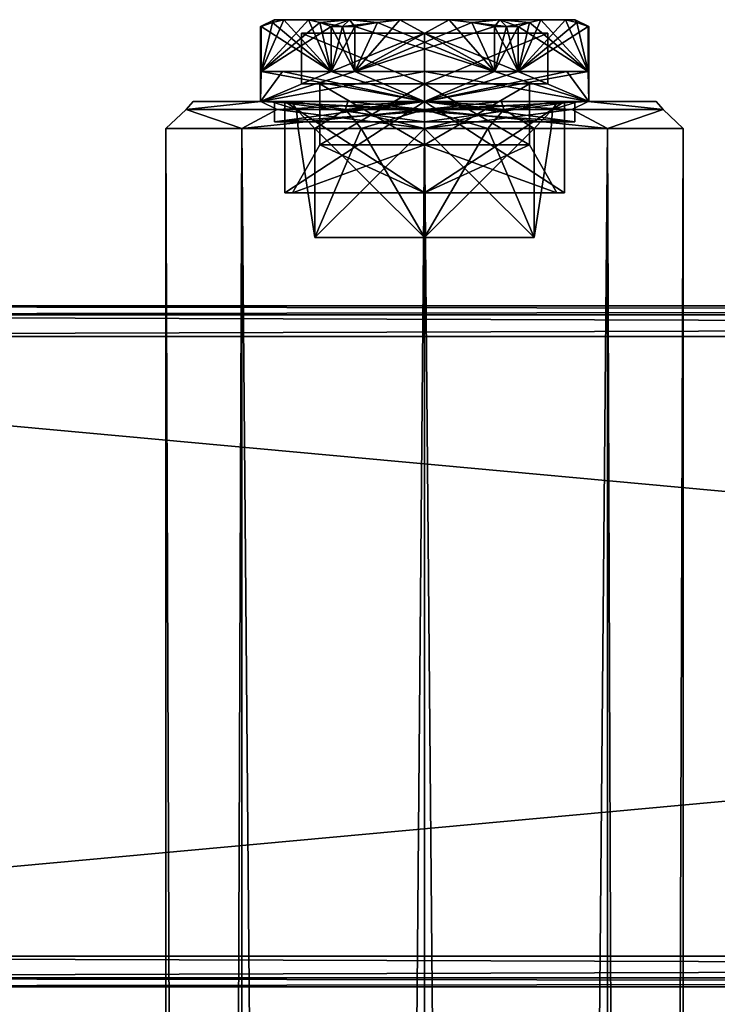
# Model space of a CAD drawing. Extents: x -65 to 446, y -88 to 1542.
# Tile 217 of 223: x 20 to 72, y 1470 to 1542. Entities that reach past the tile are written whole.
import ezdxf

# ---------------------------------------------------------------- set-up
doc = ezdxf.new("R2010")
doc.units = 0
doc.header["$LTSCALE"] = 74.25
for name, color, linetype in [('1076', 7, 'CONTINUOUS'), ('1077', 7, 'CONTINUOUS'), ('1078', 7, 'CONTINUOUS'), ('1079', 7, 'CONTINUOUS'), ('1080', 7, 'CONTINUOUS'), ('1081', 7, 'CONTINUOUS'), ('1082', 7, 'CONTINUOUS'), ('1083', 7, 'CONTINUOUS'), ('1185', 7, 'CONTINUOUS'), ('1186', 7, 'CONTINUOUS'), ('1187', 7, 'CONTINUOUS'), ('1188', 7, 'CONTINUOUS'), ('1189', 7, 'CONTINUOUS'), ('1197', 7, 'CONTINUOUS'), ('1198', 7, 'CONTINUOUS'), ('1199', 7, 'CONTINUOUS'), ('1200', 7, 'CONTINUOUS'), ('1201', 7, 'CONTINUOUS'), ('1567', 7, 'CONTINUOUS'), ('1568', 7, 'CONTINUOUS'), ('1569', 7, 'CONTINUOUS'), ('1570', 7, 'CONTINUOUS'), ('1571', 7, 'CONTINUOUS'), ('1572', 7, 'CONTINUOUS'), ('1573', 7, 'CONTINUOUS'), ('1574', 7, 'CONTINUOUS'), ('1575', 7, 'CONTINUOUS'), ('1576', 7, 'CONTINUOUS'), ('1577', 7, 'CONTINUOUS'), ('1578', 7, 'CONTINUOUS'), ('1579', 7, 'CONTINUOUS'), ('1580', 7, 'CONTINUOUS'), ('1581', 7, 'CONTINUOUS'), ('1582', 7, 'CONTINUOUS'), ('1583', 7, 'CONTINUOUS'), ('1584', 7, 'CONTINUOUS'), ('1585', 7, 'CONTINUOUS'), ('1586', 7, 'CONTINUOUS'), ('1587', 7, 'CONTINUOUS'), ('1588', 7, 'CONTINUOUS'), ('1589', 7, 'CONTINUOUS'), ('1590', 7, 'CONTINUOUS'), ('1591', 7, 'CONTINUOUS'), ('1592', 7, 'CONTINUOUS'), ('1593', 7, 'CONTINUOUS')]:
    doc.layers.add(name, color=color, linetype=linetype)

msp = doc.modelspace()

# ---------------------------------------------------------------- linework, layer by layer
at = {"layer": '1076', "color": 7, "linetype": 'CONTINUOUS'}
for points in [[(-52, 1521, 26.75), (-52, 1520.341, 28.341), (444, 1521, 26.75), (-52, 1521, 26.75)], [(444, 1521, 26.75), (-52, 1520.341, 28.341), (444, 1520.341, 28.341), (444, 1521, 26.75)], [(-52, 1520.341, 28.341), (-52, 1518.75, 29), (444, 1520.341, 28.341), (-52, 1520.341, 28.341)], [(444, 1520.341, 28.341), (-52, 1518.75, 29), (444, 1518.75, 29), (444, 1520.341, 28.341)]]:
    msp.add_3dface(points, dxfattribs=at)
at = {"layer": '1077', "color": 7, "linetype": 'CONTINUOUS'}
for points in [[(444, 1518.75, 29), (-52, 1518.75, 29), (444, 1473.25, 29), (444, 1518.75, 29)], [(-52, 1518.75, 29), (-52, 1473.25, 29), (444, 1473.25, 29), (-52, 1518.75, 29)]]:
    msp.add_3dface(points, dxfattribs=at)
at = {"layer": '1078', "color": 7, "linetype": 'CONTINUOUS'}
for points in [[(444, 1473.25, 29), (-52, 1473.25, 29), (-52, 1471.659, 28.341), (444, 1473.25, 29)], [(444, 1473.25, 29), (-52, 1471.659, 28.341), (444, 1471.659, 28.341), (444, 1473.25, 29)], [(-52, 1471.659, 28.341), (-52, 1471, 26.75), (444, 1471.659, 28.341), (-52, 1471.659, 28.341)], [(444, 1471.659, 28.341), (-52, 1471, 26.75), (444, 1471, 26.75), (444, 1471.659, 28.341)]]:
    msp.add_3dface(points, dxfattribs=at)
at = {"layer": '1079', "color": 7, "linetype": 'CONTINUOUS'}
for points in [[(444, 1471, 26.75), (-52, 1471, 26.75), (444, 1471, 21.25), (444, 1471, 26.75)], [(-52, 1471, 26.75), (-52, 1471, 21.25), (444, 1471, 21.25), (-52, 1471, 26.75)]]:
    msp.add_3dface(points, dxfattribs=at)
at = {"layer": '1080', "color": 7, "linetype": 'CONTINUOUS'}
for points in [[(-52, 1471.659, 19.659), (-52, 1473.25, 19), (444, 1471.659, 19.659), (-52, 1471.659, 19.659)], [(444, 1471.659, 19.659), (-52, 1473.25, 19), (444, 1473.25, 19), (444, 1471.659, 19.659)], [(444, 1471, 21.25), (-52, 1471, 21.25), (-52, 1471.659, 19.659), (444, 1471, 21.25)], [(444, 1471, 21.25), (-52, 1471.659, 19.659), (444, 1471.659, 19.659), (444, 1471, 21.25)]]:
    msp.add_3dface(points, dxfattribs=at)
at = {"layer": '1081', "color": 7, "linetype": 'CONTINUOUS'}
for points in [[(444, 1473.25, 19), (-52, 1473.25, 19), (444, 1518.75, 19), (444, 1473.25, 19)], [(-52, 1473.25, 19), (-52, 1518.75, 19), (444, 1518.75, 19), (-52, 1473.25, 19)]]:
    msp.add_3dface(points, dxfattribs=at)
at = {"layer": '1082', "color": 7, "linetype": 'CONTINUOUS'}
for points in [[(-52, 1520.341, 19.659), (-52, 1521, 21.25), (444, 1520.341, 19.659), (-52, 1520.341, 19.659)], [(444, 1520.341, 19.659), (-52, 1521, 21.25), (444, 1521, 21.25), (444, 1520.341, 19.659)], [(444, 1518.75, 19), (-52, 1518.75, 19), (-52, 1520.341, 19.659), (444, 1518.75, 19)], [(444, 1518.75, 19), (-52, 1520.341, 19.659), (444, 1520.341, 19.659), (444, 1518.75, 19)]]:
    msp.add_3dface(points, dxfattribs=at)
at = {"layer": '1083', "color": 7, "linetype": 'CONTINUOUS'}
for points in [[(-52, 1521, 26.75), (444, 1521, 26.75), (-52, 1521, 21.25), (-52, 1521, 26.75)], [(-52, 1521, 21.25), (444, 1521, 26.75), (444, 1521, 21.25), (-52, 1521, 21.25)]]:
    msp.add_3dface(points, dxfattribs=at)
at = {"layer": '1185', "color": 7, "linetype": 'CONTINUOUS'}
for points in [[(33, 1536, 0), (37.979, 1536, 12.021), (37.979, 1536, -12.021), (33, 1536, 0)], [(50, 1536, -17), (37.979, 1536, -12.021), (50, 1536, -11.3), (50, 1536, -17)], [(37.979, 1536, 12.021), (50, 1536, 17), (40.214, 1536, 5.65), (37.979, 1536, 12.021)], [(37.979, 1536, -12.021), (37.979, 1536, 12.021), (38.7, 1536, 0), (37.979, 1536, -12.021)], [(38.7, 1536, 0), (37.979, 1536, 12.021), (40.214, 1536, 5.65), (38.7, 1536, 0)], [(50, 1536, -11.3), (37.979, 1536, -12.021), (44.35, 1536, -9.786), (50, 1536, -11.3)], [(44.35, 1536, -9.786), (37.979, 1536, -12.021), (40.214, 1536, -5.65), (44.35, 1536, -9.786)], [(40.214, 1536, -5.65), (37.979, 1536, -12.021), (38.7, 1536, 0), (40.214, 1536, -5.65)], [(40.214, 1536, 5.65), (50, 1536, 17), (44.35, 1536, 9.786), (40.214, 1536, 5.65)], [(44.35, 1536, 9.786), (50, 1536, 17), (50, 1536, 11.3), (44.35, 1536, 9.786)], [(62.021, 1536, -12.021), (50, 1536, -17), (59.786, 1536, -5.65), (62.021, 1536, -12.021)], [(50, 1536, -17), (50, 1536, -11.3), (55.65, 1536, -9.786), (50, 1536, -17)], [(59.786, 1536, -5.65), (50, 1536, -17), (55.65, 1536, -9.786), (59.786, 1536, -5.65)], [(50, 1536, 17), (62.021, 1536, 12.021), (50, 1536, 11.3), (50, 1536, 17)], [(50, 1536, 11.3), (62.021, 1536, 12.021), (55.65, 1536, 9.786), (50, 1536, 11.3)], [(55.65, 1536, 9.786), (62.021, 1536, 12.021), (59.786, 1536, 5.65), (55.65, 1536, 9.786)], [(61.3, 1536, 0), (62.021, 1536, -12.021), (59.786, 1536, -5.65), (61.3, 1536, 0)], [(59.786, 1536, 5.65), (62.021, 1536, 12.021), (61.3, 1536, 0), (59.786, 1536, 5.65)], [(62.021, 1536, 12.021), (62.021, 1536, -12.021), (61.3, 1536, 0), (62.021, 1536, 12.021)], [(67, 1536, 0), (62.021, 1536, -12.021), (62.021, 1536, 12.021), (67, 1536, 0)]]:
    msp.add_3dface(points, dxfattribs=at)
at = {"layer": '1186', "color": 7, "linetype": 'CONTINUOUS'}
for points in [[(63.435, 1534, 13.435), (50, 1534, 19), (63.435, 2, 13.435), (63.435, 1534, 13.435)], [(63.435, 2, 13.435), (50, 1534, 19), (50, 2, 19), (63.435, 2, 13.435)], [(50, 1534, -19), (63.435, 1534, -13.435), (50, 2, -19), (50, 1534, -19)], [(50, 2, -19), (63.435, 1534, -13.435), (63.435, 2, -13.435), (50, 2, -19)], [(69, 1534), (63.435, 1534, 13.435), (69, 2), (69, 1534)], [(69, 2), (63.435, 1534, 13.435), (63.435, 2, 13.435), (69, 2)], [(63.435, 1534, -13.435), (69, 1534), (63.435, 2, -13.435), (63.435, 1534, -13.435)], [(63.435, 2, -13.435), (69, 1534), (69, 2), (63.435, 2, -13.435)]]:
    msp.add_3dface(points, dxfattribs=at)
at = {"layer": '1187', "color": 7, "linetype": 'CONTINUOUS'}
for points in [[(31, 1534), (36.565, 1534, -13.435), (31, 2), (31, 1534)], [(31, 2), (36.565, 1534, -13.435), (36.565, 2, -13.435), (31, 2)], [(36.565, 1534, 13.435), (31, 1534), (36.565, 2, 13.435), (36.565, 1534, 13.435)], [(36.565, 2, 13.435), (31, 1534), (31, 2), (36.565, 2, 13.435)], [(50, 2, 19), (50, 1534, 19), (36.565, 1534, 13.435), (50, 2, 19)], [(50, 1534, -19), (50, 2, -19), (36.565, 2, -13.435), (50, 1534, -19)], [(36.565, 1534, -13.435), (50, 1534, -19), (36.565, 2, -13.435), (36.565, 1534, -13.435)], [(50, 2, 19), (36.565, 1534, 13.435), (36.565, 2, 13.435), (50, 2, 19)]]:
    msp.add_3dface(points, dxfattribs=at)
at = {"layer": '1188', "color": 7, "linetype": 'CONTINUOUS'}
for points in [[(50, 1536, -17), (62.021, 1536, -12.021), (50, 1535.414, -18.414), (50, 1536, -17)], [(50, 1535.414, -18.414), (62.021, 1536, -12.021), (60.824, 1535.414, -14.897), (50, 1535.414, -18.414)], [(62.021, 1536, 12.021), (50, 1536, 17), (60.824, 1535.414, 14.897), (62.021, 1536, 12.021)], [(50, 1536, 17), (50, 1535.414, 18.414), (60.824, 1535.414, 14.897), (50, 1536, 17)], [(60.824, 1535.414, -14.897), (62.021, 1536, -12.021), (67.513, 1535.414, -5.69), (60.824, 1535.414, -14.897)], [(67.513, 1535.414, 5.69), (62.021, 1536, 12.021), (60.824, 1535.414, 14.897), (67.513, 1535.414, 5.69)], [(62.021, 1536, -12.021), (67, 1536, 0), (67.513, 1535.414, -5.69), (62.021, 1536, -12.021)], [(67, 1536, 0), (62.021, 1536, 12.021), (67.513, 1535.414, 5.69), (67, 1536, 0)], [(67.513, 1535.414, -5.69), (67, 1536, 0), (67.513, 1535.414, 5.69), (67.513, 1535.414, -5.69)], [(50, 1534, 19), (63.435, 1534, 13.435), (50, 1535.414, 18.414), (50, 1534, 19)], [(50, 1535.414, 18.414), (63.435, 1534, 13.435), (60.824, 1535.414, 14.897), (50, 1535.414, 18.414)], [(63.435, 1534, -13.435), (50, 1534, -19), (60.824, 1535.414, -14.897), (63.435, 1534, -13.435)], [(50, 1534, -19), (50, 1535.414, -18.414), (60.824, 1535.414, -14.897), (50, 1534, -19)], [(63.435, 1534, 13.435), (67.513, 1535.414, 5.69), (60.824, 1535.414, 14.897), (63.435, 1534, 13.435)], [(63.435, 1534, -13.435), (60.824, 1535.414, -14.897), (67.513, 1535.414, -5.69), (63.435, 1534, -13.435)], [(63.435, 1534, 13.435), (69, 1534), (67.513, 1535.414, 5.69), (63.435, 1534, 13.435)], [(69, 1534), (63.435, 1534, -13.435), (67.513, 1535.414, -5.69), (69, 1534)], [(69, 1534), (67.513, 1535.414, -5.69), (67.513, 1535.414, 5.69), (69, 1534)]]:
    msp.add_3dface(points, dxfattribs=at)
at = {"layer": '1189', "color": 7, "linetype": 'CONTINUOUS'}
for points in [[(37.979, 1536, 12.021), (33, 1536, 0), (32.487, 1535.414, 5.69), (37.979, 1536, 12.021)], [(39.176, 1535.414, 14.897), (37.979, 1536, 12.021), (32.487, 1535.414, 5.69), (39.176, 1535.414, 14.897)], [(33, 1536, 0), (37.979, 1536, -12.021), (32.487, 1535.414, -5.69), (33, 1536, 0)], [(32.487, 1535.414, 5.69), (33, 1536, 0), (32.487, 1535.414, -5.69), (32.487, 1535.414, 5.69)], [(32.487, 1535.414, -5.69), (37.979, 1536, -12.021), (39.176, 1535.414, -14.897), (32.487, 1535.414, -5.69)], [(37.979, 1536, -12.021), (50, 1536, -17), (39.176, 1535.414, -14.897), (37.979, 1536, -12.021)], [(50, 1536, 17), (37.979, 1536, 12.021), (50, 1535.414, 18.414), (50, 1536, 17)], [(50, 1535.414, 18.414), (37.979, 1536, 12.021), (39.176, 1535.414, 14.897), (50, 1535.414, 18.414)], [(39.176, 1535.414, -14.897), (50, 1536, -17), (50, 1535.414, -18.414), (39.176, 1535.414, -14.897)], [(36.565, 1534, -13.435), (31, 1534), (32.487, 1535.414, -5.69), (36.565, 1534, -13.435)], [(31, 1534), (36.565, 1534, 13.435), (32.487, 1535.414, 5.69), (31, 1534)], [(31, 1534), (32.487, 1535.414, 5.69), (32.487, 1535.414, -5.69), (31, 1534)], [(36.565, 1534, -13.435), (32.487, 1535.414, -5.69), (39.176, 1535.414, -14.897), (36.565, 1534, -13.435)], [(36.565, 1534, 13.435), (39.176, 1535.414, 14.897), (32.487, 1535.414, 5.69), (36.565, 1534, 13.435)], [(36.565, 1534, 13.435), (50, 1534, 19), (39.176, 1535.414, 14.897), (36.565, 1534, 13.435)], [(50, 1534, -19), (36.565, 1534, -13.435), (50, 1535.414, -18.414), (50, 1534, -19)], [(36.565, 1534, -13.435), (39.176, 1535.414, -14.897), (50, 1535.414, -18.414), (36.565, 1534, -13.435)], [(50, 1534, 19), (50, 1535.414, 18.414), (39.176, 1535.414, 14.897), (50, 1534, 19)]]:
    msp.add_3dface(points, dxfattribs=at)
at = {"layer": '1197', "color": 7, "linetype": 'CONTINUOUS'}
for points in [[(50, 1526, 9.3), (50, 1526, -9.3), (41.946, 1526, -4.65), (50, 1526, 9.3)], [(41.946, 1526, 4.65), (50, 1526, 9.3), (41.946, 1526, -4.65), (41.946, 1526, 4.65)], [(58.054, 1526, -4.65), (50, 1526, -9.3), (58.054, 1526, 4.65), (58.054, 1526, -4.65)], [(58.054, 1526, 4.65), (50, 1526, -9.3), (50, 1526, 9.3), (58.054, 1526, 4.65)]]:
    msp.add_3dface(points, dxfattribs=at)
at = {"layer": '1198', "color": 7, "linetype": 'CONTINUOUS'}
for points in [[(41.946, 1534, 4.65), (41.946, 1526, -4.65), (40.7, 1534), (41.946, 1534, 4.65)], [(40.7, 1534), (41.946, 1526, -4.65), (41.946, 1534, -4.65), (40.7, 1534)], [(41.946, 1526, -4.65), (50, 1526, -9.3), (41.946, 1534, -4.65), (41.946, 1526, -4.65)], [(41.946, 1534, -4.65), (50, 1526, -9.3), (45.35, 1534, -8.054), (41.946, 1534, -4.65)], [(50, 1526, 9.3), (41.946, 1526, 4.65), (50, 1534, 9.3), (50, 1526, 9.3)], [(41.946, 1526, 4.65), (41.946, 1526, -4.65), (41.946, 1534, 4.65), (41.946, 1526, 4.65)], [(50, 1534, 9.3), (41.946, 1526, 4.65), (45.35, 1534, 8.054), (50, 1534, 9.3)], [(45.35, 1534, 8.054), (41.946, 1526, 4.65), (41.946, 1534, 4.65), (45.35, 1534, 8.054)], [(45.35, 1534, -8.054), (50, 1526, -9.3), (50, 1534, -9.3), (45.35, 1534, -8.054)]]:
    msp.add_3dface(points, dxfattribs=at)
at = {"layer": '1199', "color": 7, "linetype": 'CONTINUOUS'}
for points in [[(50, 1526, -9.3), (58.054, 1526, -4.65), (50, 1534, -9.3), (50, 1526, -9.3)], [(50, 1534, -9.3), (58.054, 1526, -4.65), (54.65, 1534, -8.054), (50, 1534, -9.3)], [(58.054, 1526, 4.65), (50, 1526, 9.3), (58.054, 1534, 4.65), (58.054, 1526, 4.65)], [(50, 1526, 9.3), (50, 1534, 9.3), (54.65, 1534, 8.054), (50, 1526, 9.3)], [(58.054, 1534, 4.65), (50, 1526, 9.3), (54.65, 1534, 8.054), (58.054, 1534, 4.65)], [(54.65, 1534, -8.054), (58.054, 1526, -4.65), (58.054, 1534, -4.65), (54.65, 1534, -8.054)], [(58.054, 1526, -4.65), (58.054, 1526, 4.65), (58.054, 1534, -4.65), (58.054, 1526, -4.65)], [(58.054, 1534, -4.65), (58.054, 1526, 4.65), (59.3, 1534), (58.054, 1534, -4.65)], [(59.3, 1534), (58.054, 1526, 4.65), (58.054, 1534, 4.65), (59.3, 1534)]]:
    msp.add_3dface(points, dxfattribs=at)
at = {"layer": '1200', "color": 7, "linetype": 'CONTINUOUS'}
for points in [[(40.214, 1536, -5.65), (38.7, 1536, 0), (40.598, 1535.414, -3.055), (40.214, 1536, -5.65)], [(38.7, 1536, 0), (40.214, 1536, 5.65), (40.598, 1535.414, 3.055), (38.7, 1536, 0)], [(40.598, 1535.414, -3.055), (38.7, 1536, 0), (40.598, 1535.414, 3.055), (40.598, 1535.414, -3.055)], [(44.35, 1536, -9.786), (40.214, 1536, -5.65), (44.189, 1535.414, -7.998), (44.35, 1536, -9.786)], [(44.189, 1535.414, -7.998), (40.214, 1536, -5.65), (40.598, 1535.414, -3.055), (44.189, 1535.414, -7.998)], [(40.214, 1536, 5.65), (44.35, 1536, 9.786), (44.189, 1535.414, 7.998), (40.214, 1536, 5.65)], [(40.598, 1535.414, 3.055), (40.214, 1536, 5.65), (44.189, 1535.414, 7.998), (40.598, 1535.414, 3.055)], [(50, 1535.414, -9.886), (44.35, 1536, -9.786), (44.189, 1535.414, -7.998), (50, 1535.414, -9.886)], [(44.35, 1536, 9.786), (50, 1536, 11.3), (44.189, 1535.414, 7.998), (44.35, 1536, 9.786)], [(50, 1536, 11.3), (50, 1535.414, 9.886), (44.189, 1535.414, 7.998), (50, 1536, 11.3)], [(50, 1536, -11.3), (44.35, 1536, -9.786), (50, 1535.414, -9.886), (50, 1536, -11.3)], [(41.946, 1534, 4.65), (40.7, 1534), (40.598, 1535.414, 3.055), (41.946, 1534, 4.65)], [(41.946, 1534, 4.65), (40.598, 1535.414, 3.055), (44.189, 1535.414, 7.998), (41.946, 1534, 4.65)], [(40.7, 1534), (41.946, 1534, -4.65), (40.598, 1535.414, -3.055), (40.7, 1534)], [(40.7, 1534), (40.598, 1535.414, -3.055), (40.598, 1535.414, 3.055), (40.7, 1534)], [(41.946, 1534, -4.65), (44.189, 1535.414, -7.998), (40.598, 1535.414, -3.055), (41.946, 1534, -4.65)], [(45.35, 1534, 8.054), (41.946, 1534, 4.65), (44.189, 1535.414, 7.998), (45.35, 1534, 8.054)], [(41.946, 1534, -4.65), (45.35, 1534, -8.054), (44.189, 1535.414, -7.998), (41.946, 1534, -4.65)], [(50, 1535.414, 9.886), (45.35, 1534, 8.054), (44.189, 1535.414, 7.998), (50, 1535.414, 9.886)], [(45.35, 1534, -8.054), (50, 1534, -9.3), (44.189, 1535.414, -7.998), (45.35, 1534, -8.054)], [(50, 1534, -9.3), (50, 1535.414, -9.886), (44.189, 1535.414, -7.998), (50, 1534, -9.3)], [(50, 1534, 9.3), (45.35, 1534, 8.054), (50, 1535.414, 9.886), (50, 1534, 9.3)]]:
    msp.add_3dface(points, dxfattribs=at)
at = {"layer": '1201', "color": 7, "linetype": 'CONTINUOUS'}
for points in [[(55.65, 1536, -9.786), (50, 1536, -11.3), (55.811, 1535.414, -7.998), (55.65, 1536, -9.786)], [(55.811, 1535.414, -7.998), (50, 1536, -11.3), (50, 1535.414, -9.886), (55.811, 1535.414, -7.998)], [(50, 1536, 11.3), (55.65, 1536, 9.786), (50, 1535.414, 9.886), (50, 1536, 11.3)], [(50, 1535.414, 9.886), (55.65, 1536, 9.786), (55.811, 1535.414, 7.998), (50, 1535.414, 9.886)], [(55.65, 1536, 9.786), (59.786, 1536, 5.65), (55.811, 1535.414, 7.998), (55.65, 1536, 9.786)], [(59.786, 1536, -5.65), (55.65, 1536, -9.786), (55.811, 1535.414, -7.998), (59.786, 1536, -5.65)], [(55.811, 1535.414, 7.998), (59.786, 1536, 5.65), (59.402, 1535.414, 3.055), (55.811, 1535.414, 7.998)], [(59.402, 1535.414, -3.055), (59.786, 1536, -5.65), (55.811, 1535.414, -7.998), (59.402, 1535.414, -3.055)], [(59.786, 1536, 5.65), (61.3, 1536, 0), (59.402, 1535.414, 3.055), (59.786, 1536, 5.65)], [(61.3, 1536, 0), (59.786, 1536, -5.65), (59.402, 1535.414, -3.055), (61.3, 1536, 0)], [(59.402, 1535.414, 3.055), (61.3, 1536, 0), (59.402, 1535.414, -3.055), (59.402, 1535.414, 3.055)], [(54.65, 1534, 8.054), (50, 1534, 9.3), (55.811, 1535.414, 7.998), (54.65, 1534, 8.054)], [(50, 1534, 9.3), (50, 1535.414, 9.886), (55.811, 1535.414, 7.998), (50, 1534, 9.3)], [(50, 1534, -9.3), (54.65, 1534, -8.054), (50, 1535.414, -9.886), (50, 1534, -9.3)], [(54.65, 1534, -8.054), (55.811, 1535.414, -7.998), (50, 1535.414, -9.886), (54.65, 1534, -8.054)], [(54.65, 1534, -8.054), (58.054, 1534, -4.65), (55.811, 1535.414, -7.998), (54.65, 1534, -8.054)], [(58.054, 1534, 4.65), (54.65, 1534, 8.054), (55.811, 1535.414, 7.998), (58.054, 1534, 4.65)], [(58.054, 1534, -4.65), (59.402, 1535.414, -3.055), (55.811, 1535.414, -7.998), (58.054, 1534, -4.65)], [(58.054, 1534, 4.65), (55.811, 1535.414, 7.998), (59.402, 1535.414, 3.055), (58.054, 1534, 4.65)], [(58.054, 1534, -4.65), (59.3, 1534), (59.402, 1535.414, -3.055), (58.054, 1534, -4.65)], [(59.3, 1534), (58.054, 1534, 4.65), (59.402, 1535.414, 3.055), (59.3, 1534)], [(59.3, 1534), (59.402, 1535.414, 3.055), (59.402, 1535.414, -3.055), (59.3, 1534)]]:
    msp.add_3dface(points, dxfattribs=at)
at = {"layer": '1567', "color": 7, "linetype": 'CONTINUOUS'}
for points in [[(50, 1532.8, 7.7), (42.3, 1532.8), (50, 1537.3, 7.7), (50, 1532.8, 7.7)], [(50, 1537.3, 7.7), (42.3, 1532.8), (42.3, 1537.3), (50, 1537.3, 7.7)], [(57.7, 1532.8), (50, 1532.8, 7.7), (57.7, 1537.3), (57.7, 1532.8)], [(57.7, 1537.3), (50, 1532.8, 7.7), (50, 1537.3, 7.7), (57.7, 1537.3)]]:
    msp.add_3dface(points, dxfattribs=at)
at = {"layer": '1568', "color": 7, "linetype": 'CONTINUOUS'}
for points in [[(39.72, 1529.3), (50, 1529.3, -10.28), (40.3, 1529.3), (39.72, 1529.3)], [(50, 1529.3, 10.28), (39.72, 1529.3), (50, 1529.3, 9.7), (50, 1529.3, 10.28)], [(39.72, 1529.3), (40.3, 1529.3), (50, 1529.3, 9.7), (39.72, 1529.3)], [(40.3, 1529.3), (50, 1529.3, -10.28), (50, 1529.3, -9.7), (40.3, 1529.3)], [(50, 1529.3, -10.28), (60.28, 1529.3), (50, 1529.3, -9.7), (50, 1529.3, -10.28)], [(60.28, 1529.3), (50, 1529.3, 10.28), (59.7, 1529.3), (60.28, 1529.3)], [(50, 1529.3, -9.7), (60.28, 1529.3), (59.7, 1529.3), (50, 1529.3, -9.7)], [(59.7, 1529.3), (50, 1529.3, 10.28), (50, 1529.3, 9.7), (59.7, 1529.3)]]:
    msp.add_3dface(points, dxfattribs=at)
at = {"layer": '1569', "color": 7, "linetype": 'CONTINUOUS'}
for points in [[(39.72, 1529.3), (50, 1529.3, 10.28), (39.72, 1536), (39.72, 1529.3)], [(39.72, 1536), (50, 1529.3, 10.28), (50, 1536, 10.28), (39.72, 1536)], [(50, 1529.3, 10.28), (60.28, 1529.3), (50, 1536, 10.28), (50, 1529.3, 10.28)], [(50, 1536, 10.28), (60.28, 1529.3), (60.28, 1536), (50, 1536, 10.28)]]:
    msp.add_3dface(points, dxfattribs=at)
at = {"layer": '1570', "color": 7, "linetype": 'CONTINUOUS'}
for points in [[(39.72, 1536), (50, 1536, 10.28), (37.95, 1536), (39.72, 1536)], [(50, 1536, -12.05), (39.72, 1536), (37.95, 1536), (50, 1536, -12.05)], [(37.95, 1536), (50, 1536, 10.28), (50, 1536, 12.05), (37.95, 1536)], [(39.72, 1536), (50, 1536, -12.05), (50, 1536, -10.28), (39.72, 1536)], [(50, 1536, 10.28), (60.28, 1536), (50, 1536, 12.05), (50, 1536, 10.28)], [(60.28, 1536), (62.05, 1536), (50, 1536, 12.05), (60.28, 1536)], [(62.05, 1536), (60.28, 1536), (50, 1536, -10.28), (62.05, 1536)], [(50, 1536, -12.05), (62.05, 1536), (50, 1536, -10.28), (50, 1536, -12.05)]]:
    msp.add_3dface(points, dxfattribs=at)
at = {"layer": '1571', "color": 7, "linetype": 'CONTINUOUS'}
for points in [[(37.95, 1541.5), (37.95, 1536), (37.992, 1538.2, 1.001), (37.95, 1541.5)], [(37.96, 1541.5, 0.501), (37.95, 1541.5), (37.992, 1538.2, 1.001), (37.96, 1541.5, 0.501)], [(37.992, 1541.5, 1.001), (37.96, 1541.5, 0.501), (37.992, 1538.2, 1.001), (37.992, 1541.5, 1.001)], [(43.129, 1541.5, 9.899), (43.129, 1538.2, 9.899), (44.863, 1538.2, 10.9), (43.129, 1541.5, 9.899)], [(43.975, 1541.5, 10.436), (43.129, 1541.5, 9.899), (44.863, 1538.2, 10.9), (43.975, 1541.5, 10.436)], [(44.863, 1541.5, 10.9), (43.975, 1541.5, 10.436), (44.863, 1538.2, 10.9), (44.863, 1541.5, 10.9)], [(55.137, 1541.5, 10.9), (55.137, 1538.2, 10.9), (56.871, 1538.2, 9.899), (55.137, 1541.5, 10.9)], [(56.025, 1541.5, 10.436), (55.137, 1541.5, 10.9), (56.871, 1538.2, 9.899), (56.025, 1541.5, 10.436)], [(56.871, 1541.5, 9.899), (56.025, 1541.5, 10.436), (56.871, 1538.2, 9.899), (56.871, 1541.5, 9.899)], [(62.008, 1538.2, 1.001), (62.05, 1536), (62.008, 1541.5, 1.001), (62.008, 1538.2, 1.001)], [(62.008, 1541.5, 1.001), (62.05, 1536), (62.04, 1541.5, 0.501), (62.008, 1541.5, 1.001)], [(62.05, 1536), (62.05, 1541.5), (62.04, 1541.5, 0.501), (62.05, 1536)], [(37.95, 1536), (50, 1536, 12.05), (37.992, 1538.2, 1.001), (37.95, 1536)], [(37.992, 1538.2, 1.001), (50, 1536, 12.05), (39.564, 1538.2, 6.025), (37.992, 1538.2, 1.001)], [(39.564, 1538.2, 6.025), (50, 1536, 12.05), (43.129, 1538.2, 9.899), (39.564, 1538.2, 6.025)], [(43.129, 1538.2, 9.899), (50, 1536, 12.05), (44.863, 1538.2, 10.9), (43.129, 1538.2, 9.899)], [(44.863, 1538.2, 10.9), (50, 1536, 12.05), (50, 1538.2, 12.05), (44.863, 1538.2, 10.9)], [(50, 1536, 12.05), (62.05, 1536), (50, 1538.2, 12.05), (50, 1536, 12.05)], [(50, 1538.2, 12.05), (62.05, 1536), (55.137, 1538.2, 10.9), (50, 1538.2, 12.05)], [(55.137, 1538.2, 10.9), (62.05, 1536), (56.871, 1538.2, 9.899), (55.137, 1538.2, 10.9)], [(56.871, 1538.2, 9.899), (62.05, 1536), (60.436, 1538.2, 6.025), (56.871, 1538.2, 9.899)], [(60.436, 1538.2, 6.025), (62.05, 1536), (62.008, 1538.2, 1.001), (60.436, 1538.2, 6.025)]]:
    msp.add_3dface(points, dxfattribs=at)
at = {"layer": '1572', "color": 7, "linetype": 'CONTINUOUS'}
for points in [[(38.95, 1542), (39.653, 1542, 3.879), (39.653, 1542, -3.879), (38.95, 1542)], [(39.653, 1542, 3.879), (41.468, 1542, 7.021), (39.653, 1542, -3.879), (39.653, 1542, 3.879)], [(39.653, 1542, -3.879), (41.468, 1542, 7.021), (41.468, 1542, -7.021), (39.653, 1542, -3.879)], [(41.468, 1542, 7.021), (44.475, 1542, 9.57), (41.468, 1542, -7.021), (41.468, 1542, 7.021)], [(41.468, 1542, -7.021), (44.475, 1542, 9.57), (44.475, 1542, -9.57), (41.468, 1542, -7.021)], [(44.475, 1542, 9.57), (48.185, 1542, 10.9), (44.475, 1542, -9.57), (44.475, 1542, 9.57)], [(44.475, 1542, -9.57), (48.185, 1542, 10.9), (48.185, 1542, -10.9), (44.475, 1542, -9.57)], [(48.185, 1542, 10.9), (51.815, 1542, 10.9), (48.185, 1542, -10.9), (48.185, 1542, 10.9)], [(48.185, 1542, -10.9), (51.815, 1542, 10.9), (51.815, 1542, -10.9), (48.185, 1542, -10.9)], [(51.815, 1542, 10.9), (55.525, 1542, 9.57), (51.815, 1542, -10.9), (51.815, 1542, 10.9)], [(51.815, 1542, -10.9), (55.525, 1542, 9.57), (55.525, 1542, -9.57), (51.815, 1542, -10.9)], [(55.525, 1542, 9.57), (58.532, 1542, 7.021), (55.525, 1542, -9.57), (55.525, 1542, 9.57)], [(55.525, 1542, -9.57), (58.532, 1542, 7.021), (58.532, 1542, -7.021), (55.525, 1542, -9.57)], [(58.532, 1542, 7.021), (60.347, 1542, 3.879), (58.532, 1542, -7.021), (58.532, 1542, 7.021)], [(58.532, 1542, -7.021), (60.347, 1542, 3.879), (60.347, 1542, -3.879), (58.532, 1542, -7.021)], [(60.347, 1542, -3.879), (60.347, 1542, 3.879), (61.05, 1542), (60.347, 1542, -3.879)]]:
    msp.add_3dface(points, dxfattribs=at)
at = {"layer": '1573', "color": 7, "linetype": 'CONTINUOUS'}
for points in [[(50, 1541, -9.05), (59.05, 1541), (40.95, 1541), (50, 1541, -9.05)], [(40.95, 1541), (59.05, 1541), (50, 1541, 9.05), (40.95, 1541)]]:
    msp.add_3dface(points, dxfattribs=at)
at = {"layer": '1574', "color": 7, "linetype": 'CONTINUOUS'}
for points in [[(42.3, 1537.3), (42.3, 1532.8), (50, 1532.8, -7.7), (42.3, 1537.3)], [(50, 1537.3, -7.7), (42.3, 1537.3), (50, 1532.8, -7.7), (50, 1537.3, -7.7)], [(57.7, 1532.8), (57.7, 1537.3), (50, 1537.3, -7.7), (57.7, 1532.8)], [(57.7, 1532.8), (50, 1537.3, -7.7), (50, 1532.8, -7.7), (57.7, 1532.8)]]:
    msp.add_3dface(points, dxfattribs=at)
at = {"layer": '1575', "color": 7, "linetype": 'CONTINUOUS'}
for points in [[(50, 1529.3, -10.28), (39.72, 1529.3), (50, 1536, -10.28), (50, 1529.3, -10.28)], [(39.72, 1529.3), (39.72, 1536), (50, 1536, -10.28), (39.72, 1529.3)], [(60.28, 1529.3), (50, 1529.3, -10.28), (60.28, 1536), (60.28, 1529.3)], [(60.28, 1536), (50, 1529.3, -10.28), (50, 1536, -10.28), (60.28, 1536)]]:
    msp.add_3dface(points, dxfattribs=at)
at = {"layer": '1576', "color": 7, "linetype": 'CONTINUOUS'}
for points in [[(37.95, 1536), (37.95, 1541.5), (37.96, 1541.5, -0.501), (37.95, 1536)], [(37.992, 1538.2, -1.001), (37.95, 1536), (37.992, 1541.5, -1.001), (37.992, 1538.2, -1.001)], [(37.992, 1541.5, -1.001), (37.95, 1536), (37.96, 1541.5, -0.501), (37.992, 1541.5, -1.001)], [(44.863, 1541.5, -10.9), (44.863, 1538.2, -10.9), (43.129, 1538.2, -9.899), (44.863, 1541.5, -10.9)], [(43.975, 1541.5, -10.436), (44.863, 1541.5, -10.9), (43.129, 1538.2, -9.899), (43.975, 1541.5, -10.436)], [(43.129, 1541.5, -9.899), (43.975, 1541.5, -10.436), (43.129, 1538.2, -9.899), (43.129, 1541.5, -9.899)], [(56.871, 1541.5, -9.899), (56.871, 1538.2, -9.899), (55.137, 1538.2, -10.9), (56.871, 1541.5, -9.899)], [(56.025, 1541.5, -10.436), (56.871, 1541.5, -9.899), (55.137, 1538.2, -10.9), (56.025, 1541.5, -10.436)], [(55.137, 1541.5, -10.9), (56.025, 1541.5, -10.436), (55.137, 1538.2, -10.9), (55.137, 1541.5, -10.9)], [(62.05, 1541.5), (62.05, 1536), (62.008, 1538.2, -1.001), (62.05, 1541.5)], [(62.04, 1541.5, -0.501), (62.05, 1541.5), (62.008, 1538.2, -1.001), (62.04, 1541.5, -0.501)], [(62.008, 1541.5, -1.001), (62.04, 1541.5, -0.501), (62.008, 1538.2, -1.001), (62.008, 1541.5, -1.001)], [(50, 1536, -12.05), (37.95, 1536), (50, 1538.2, -12.05), (50, 1536, -12.05)], [(50, 1538.2, -12.05), (37.95, 1536), (44.863, 1538.2, -10.9), (50, 1538.2, -12.05)], [(44.863, 1538.2, -10.9), (37.95, 1536), (43.129, 1538.2, -9.899), (44.863, 1538.2, -10.9)], [(43.129, 1538.2, -9.899), (37.95, 1536), (39.564, 1538.2, -6.025), (43.129, 1538.2, -9.899)], [(39.564, 1538.2, -6.025), (37.95, 1536), (37.992, 1538.2, -1.001), (39.564, 1538.2, -6.025)], [(62.05, 1536), (50, 1536, -12.05), (62.008, 1538.2, -1.001), (62.05, 1536)], [(62.008, 1538.2, -1.001), (50, 1536, -12.05), (60.436, 1538.2, -6.025), (62.008, 1538.2, -1.001)], [(60.436, 1538.2, -6.025), (50, 1536, -12.05), (56.871, 1538.2, -9.899), (60.436, 1538.2, -6.025)], [(56.871, 1538.2, -9.899), (50, 1536, -12.05), (55.137, 1538.2, -10.9), (56.871, 1538.2, -9.899)], [(55.137, 1538.2, -10.9), (50, 1536, -12.05), (50, 1538.2, -12.05), (55.137, 1538.2, -10.9)]]:
    msp.add_3dface(points, dxfattribs=at)
at = {"layer": '1577', "color": 7, "linetype": 'CONTINUOUS'}
for points in [[(37.992, 1538.2, 1.001), (39.564, 1538.2, 6.025), (43.129, 1538.2, 9.899), (37.992, 1538.2, 1.001)], [(43.129, 1538.2, -9.899), (39.564, 1538.2, -6.025), (37.992, 1538.2, -1.001), (43.129, 1538.2, -9.899)], [(44.863, 1538.2, 10.9), (50, 1538.2, 12.05), (55.137, 1538.2, 10.9), (44.863, 1538.2, 10.9)], [(55.137, 1538.2, -10.9), (50, 1538.2, -12.05), (44.863, 1538.2, -10.9), (55.137, 1538.2, -10.9)], [(56.871, 1538.2, 9.899), (60.436, 1538.2, 6.025), (62.008, 1538.2, 1.001), (56.871, 1538.2, 9.899)], [(62.008, 1538.2, -1.001), (60.436, 1538.2, -6.025), (56.871, 1538.2, -9.899), (62.008, 1538.2, -1.001)]]:
    msp.add_3dface(points, dxfattribs=at)
at = {"layer": '1578', "color": 7, "linetype": 'CONTINUOUS'}
for points in [[(48.185, 1542, -10.9), (51.815, 1542, -10.9), (44.863, 1538.2, -10.9), (48.185, 1542, -10.9)], [(48.185, 1542, -10.9), (44.863, 1538.2, -10.9), (46.532, 1541.806, -10.9), (48.185, 1542, -10.9)], [(44.863, 1538.2, -10.9), (51.815, 1542, -10.9), (53.468, 1541.806, -10.9), (44.863, 1538.2, -10.9)], [(55.137, 1541.5, -10.9), (44.863, 1538.2, -10.9), (53.468, 1541.806, -10.9), (55.137, 1541.5, -10.9)], [(44.863, 1538.2, -10.9), (44.863, 1541.5, -10.9), (46.532, 1541.806, -10.9), (44.863, 1538.2, -10.9)], [(55.137, 1541.5, -10.9), (55.137, 1538.2, -10.9), (44.863, 1538.2, -10.9), (55.137, 1541.5, -10.9)]]:
    msp.add_3dface(points, dxfattribs=at)
at = {"layer": '1579', "color": 7, "linetype": 'CONTINUOUS'}
for points in [[(58.532, 1542, -7.021), (60.347, 1542, -3.879), (56.871, 1538.2, -9.899), (58.532, 1542, -7.021)], [(58.532, 1542, -7.021), (56.871, 1538.2, -9.899), (57.705, 1541.806, -8.454), (58.532, 1542, -7.021)], [(56.871, 1538.2, -9.899), (60.347, 1542, -3.879), (61.174, 1541.806, -2.446), (56.871, 1538.2, -9.899)], [(62.008, 1541.5, -1.001), (56.871, 1538.2, -9.899), (61.174, 1541.806, -2.446), (62.008, 1541.5, -1.001)], [(56.871, 1538.2, -9.899), (56.871, 1541.5, -9.899), (57.705, 1541.806, -8.454), (56.871, 1538.2, -9.899)], [(62.008, 1541.5, -1.001), (62.008, 1538.2, -1.001), (56.871, 1538.2, -9.899), (62.008, 1541.5, -1.001)]]:
    msp.add_3dface(points, dxfattribs=at)
at = {"layer": '1580', "color": 7, "linetype": 'CONTINUOUS'}
for points in [[(62.008, 1538.2, 1.001), (58.532, 1542, 7.021), (57.705, 1541.806, 8.454), (62.008, 1538.2, 1.001)], [(62.008, 1538.2, 1.001), (60.347, 1542, 3.879), (58.532, 1542, 7.021), (62.008, 1538.2, 1.001)], [(60.347, 1542, 3.879), (62.008, 1538.2, 1.001), (61.174, 1541.806, 2.446), (60.347, 1542, 3.879)], [(56.871, 1541.5, 9.899), (62.008, 1538.2, 1.001), (57.705, 1541.806, 8.454), (56.871, 1541.5, 9.899)], [(56.871, 1541.5, 9.899), (56.871, 1538.2, 9.899), (62.008, 1538.2, 1.001), (56.871, 1541.5, 9.899)], [(62.008, 1538.2, 1.001), (62.008, 1541.5, 1.001), (61.174, 1541.806, 2.446), (62.008, 1538.2, 1.001)]]:
    msp.add_3dface(points, dxfattribs=at)
at = {"layer": '1581', "color": 7, "linetype": 'CONTINUOUS'}
for points in [[(55.137, 1538.2, 10.9), (48.185, 1542, 10.9), (46.532, 1541.806, 10.9), (55.137, 1538.2, 10.9)], [(55.137, 1538.2, 10.9), (51.815, 1542, 10.9), (48.185, 1542, 10.9), (55.137, 1538.2, 10.9)], [(51.815, 1542, 10.9), (55.137, 1538.2, 10.9), (53.468, 1541.806, 10.9), (51.815, 1542, 10.9)], [(44.863, 1541.5, 10.9), (55.137, 1538.2, 10.9), (46.532, 1541.806, 10.9), (44.863, 1541.5, 10.9)], [(44.863, 1541.5, 10.9), (44.863, 1538.2, 10.9), (55.137, 1538.2, 10.9), (44.863, 1541.5, 10.9)], [(55.137, 1538.2, 10.9), (55.137, 1541.5, 10.9), (53.468, 1541.806, 10.9), (55.137, 1538.2, 10.9)]]:
    msp.add_3dface(points, dxfattribs=at)
at = {"layer": '1582', "color": 7, "linetype": 'CONTINUOUS'}
for points in [[(43.129, 1538.2, 9.899), (39.653, 1542, 3.879), (38.826, 1541.806, 2.446), (43.129, 1538.2, 9.899)], [(43.129, 1538.2, 9.899), (41.468, 1542, 7.021), (39.653, 1542, 3.879), (43.129, 1538.2, 9.899)], [(41.468, 1542, 7.021), (43.129, 1538.2, 9.899), (42.294, 1541.806, 8.454), (41.468, 1542, 7.021)], [(37.992, 1541.5, 1.001), (43.129, 1538.2, 9.899), (38.826, 1541.806, 2.446), (37.992, 1541.5, 1.001)], [(37.992, 1541.5, 1.001), (37.992, 1538.2, 1.001), (43.129, 1538.2, 9.899), (37.992, 1541.5, 1.001)], [(43.129, 1538.2, 9.899), (43.129, 1541.5, 9.899), (42.294, 1541.806, 8.454), (43.129, 1538.2, 9.899)]]:
    msp.add_3dface(points, dxfattribs=at)
at = {"layer": '1583', "color": 7, "linetype": 'CONTINUOUS'}
for points in [[(39.653, 1542, -3.879), (41.468, 1542, -7.021), (37.992, 1538.2, -1.001), (39.653, 1542, -3.879)], [(39.653, 1542, -3.879), (37.992, 1538.2, -1.001), (38.826, 1541.806, -2.446), (39.653, 1542, -3.879)], [(37.992, 1538.2, -1.001), (41.468, 1542, -7.021), (42.294, 1541.806, -8.454), (37.992, 1538.2, -1.001)], [(43.129, 1541.5, -9.899), (37.992, 1538.2, -1.001), (42.294, 1541.806, -8.454), (43.129, 1541.5, -9.899)], [(37.992, 1538.2, -1.001), (37.992, 1541.5, -1.001), (38.826, 1541.806, -2.446), (37.992, 1538.2, -1.001)], [(43.129, 1541.5, -9.899), (43.129, 1538.2, -9.899), (37.992, 1538.2, -1.001), (43.129, 1541.5, -9.899)]]:
    msp.add_3dface(points, dxfattribs=at)
at = {"layer": '1584', "color": 7, "linetype": 'CONTINUOUS'}
for points in [[(42.3, 1532.8), (40.3, 1529.3), (50, 1529.3, -9.7), (42.3, 1532.8)], [(42.3, 1532.8), (50, 1529.3, -9.7), (50, 1532.8, -7.7), (42.3, 1532.8)], [(59.7, 1529.3), (57.7, 1532.8), (50, 1532.8, -7.7), (59.7, 1529.3)], [(50, 1529.3, -9.7), (59.7, 1529.3), (50, 1532.8, -7.7), (50, 1529.3, -9.7)]]:
    msp.add_3dface(points, dxfattribs=at)
at = {"layer": '1585', "color": 7, "linetype": 'CONTINUOUS'}
for points in [[(42.3, 1532.8), (50, 1532.8, 7.7), (40.3, 1529.3), (42.3, 1532.8)], [(40.3, 1529.3), (50, 1532.8, 7.7), (50, 1529.3, 9.7), (40.3, 1529.3)], [(50, 1532.8, 7.7), (57.7, 1532.8), (50, 1529.3, 9.7), (50, 1532.8, 7.7)], [(57.7, 1532.8), (59.7, 1529.3), (50, 1529.3, 9.7), (57.7, 1532.8)]]:
    msp.add_3dface(points, dxfattribs=at)
at = {"layer": '1586', "color": 7, "linetype": 'CONTINUOUS'}
for points in [[(40.95, 1541), (50, 1541, 9.05), (40.95, 1537.3), (40.95, 1541)], [(40.95, 1537.3), (50, 1541, 9.05), (50, 1537.3, 9.05), (40.95, 1537.3)], [(50, 1541, 9.05), (59.05, 1541), (50, 1537.3, 9.05), (50, 1541, 9.05)], [(50, 1537.3, 9.05), (59.05, 1541), (59.05, 1537.3), (50, 1537.3, 9.05)]]:
    msp.add_3dface(points, dxfattribs=at)
at = {"layer": '1587', "color": 7, "linetype": 'CONTINUOUS'}
for points in [[(42.3, 1537.3), (40.95, 1537.3), (50, 1537.3, 9.05), (42.3, 1537.3)], [(40.95, 1537.3), (42.3, 1537.3), (50, 1537.3, -7.7), (40.95, 1537.3)], [(50, 1537.3, -9.05), (40.95, 1537.3), (50, 1537.3, -7.7), (50, 1537.3, -9.05)], [(50, 1537.3, 7.7), (42.3, 1537.3), (50, 1537.3, 9.05), (50, 1537.3, 7.7)], [(57.7, 1537.3), (50, 1537.3, 7.7), (59.05, 1537.3), (57.7, 1537.3)], [(57.7, 1537.3), (59.05, 1537.3), (50, 1537.3, -9.05), (57.7, 1537.3)], [(57.7, 1537.3), (50, 1537.3, -9.05), (50, 1537.3, -7.7), (57.7, 1537.3)], [(50, 1537.3, 7.7), (50, 1537.3, 9.05), (59.05, 1537.3), (50, 1537.3, 7.7)]]:
    msp.add_3dface(points, dxfattribs=at)
at = {"layer": '1588', "color": 7, "linetype": 'CONTINUOUS'}
for points in [[(50, 1541, -9.05), (40.95, 1541), (50, 1537.3, -9.05), (50, 1541, -9.05)], [(40.95, 1541), (40.95, 1537.3), (50, 1537.3, -9.05), (40.95, 1541)], [(59.05, 1541), (50, 1541, -9.05), (59.05, 1537.3), (59.05, 1541)], [(59.05, 1537.3), (50, 1541, -9.05), (50, 1537.3, -9.05), (59.05, 1537.3)]]:
    msp.add_3dface(points, dxfattribs=at)
at = {"layer": '1589', "color": 7, "linetype": 'CONTINUOUS'}
for points in [[(37.95, 1541.5), (37.96, 1541.5, 0.501), (38.95, 1542), (37.95, 1541.5)], [(37.95, 1541.5), (38.95, 1542), (38.826, 1541.806, -2.446), (37.95, 1541.5)], [(37.96, 1541.5, 0.501), (37.992, 1541.5, 1.001), (38.95, 1542), (37.96, 1541.5, 0.501)], [(38.95, 1542), (37.992, 1541.5, 1.001), (38.826, 1541.806, 2.446), (38.95, 1542)], [(39.653, 1542, 3.879), (38.95, 1542), (38.826, 1541.806, 2.446), (39.653, 1542, 3.879)], [(38.95, 1542), (39.653, 1542, -3.879), (38.826, 1541.806, -2.446), (38.95, 1542)], [(44.475, 1542, 9.57), (41.468, 1542, 7.021), (42.294, 1541.806, 8.454), (44.475, 1542, 9.57)], [(41.468, 1542, -7.021), (44.475, 1542, -9.57), (42.294, 1541.806, -8.454), (41.468, 1542, -7.021)], [(43.975, 1541.5, 10.436), (44.475, 1542, 9.57), (42.294, 1541.806, 8.454), (43.975, 1541.5, 10.436)], [(44.475, 1542, -9.57), (43.129, 1541.5, -9.899), (42.294, 1541.806, -8.454), (44.475, 1542, -9.57)], [(44.475, 1542, -9.57), (43.975, 1541.5, -10.436), (43.129, 1541.5, -9.899), (44.475, 1542, -9.57)], [(43.975, 1541.5, 10.436), (44.863, 1541.5, 10.9), (44.475, 1542, 9.57), (43.975, 1541.5, 10.436)], [(43.975, 1541.5, -10.436), (44.475, 1542, -9.57), (46.532, 1541.806, -10.9), (43.975, 1541.5, -10.436)], [(44.475, 1542, 9.57), (44.863, 1541.5, 10.9), (46.532, 1541.806, 10.9), (44.475, 1542, 9.57)], [(48.185, 1542, 10.9), (44.475, 1542, 9.57), (46.532, 1541.806, 10.9), (48.185, 1542, 10.9)], [(44.475, 1542, -9.57), (48.185, 1542, -10.9), (46.532, 1541.806, -10.9), (44.475, 1542, -9.57)], [(55.525, 1542, 9.57), (51.815, 1542, 10.9), (53.468, 1541.806, 10.9), (55.525, 1542, 9.57)], [(51.815, 1542, -10.9), (55.525, 1542, -9.57), (53.468, 1541.806, -10.9), (51.815, 1542, -10.9)], [(56.025, 1541.5, 10.436), (55.525, 1542, 9.57), (53.468, 1541.806, 10.9), (56.025, 1541.5, 10.436)], [(55.525, 1542, -9.57), (55.137, 1541.5, -10.9), (53.468, 1541.806, -10.9), (55.525, 1542, -9.57)], [(55.525, 1542, -9.57), (56.025, 1541.5, -10.436), (55.137, 1541.5, -10.9), (55.525, 1542, -9.57)], [(56.025, 1541.5, 10.436), (56.871, 1541.5, 9.899), (55.525, 1542, 9.57), (56.025, 1541.5, 10.436)], [(55.525, 1542, 9.57), (56.871, 1541.5, 9.899), (57.705, 1541.806, 8.454), (55.525, 1542, 9.57)], [(58.532, 1542, 7.021), (55.525, 1542, 9.57), (57.705, 1541.806, 8.454), (58.532, 1542, 7.021)], [(55.525, 1542, -9.57), (58.532, 1542, -7.021), (57.705, 1541.806, -8.454), (55.525, 1542, -9.57)], [(56.025, 1541.5, -10.436), (55.525, 1542, -9.57), (57.705, 1541.806, -8.454), (56.025, 1541.5, -10.436)], [(61.05, 1542), (60.347, 1542, 3.879), (61.174, 1541.806, 2.446), (61.05, 1542)], [(60.347, 1542, -3.879), (61.05, 1542), (61.174, 1541.806, -2.446), (60.347, 1542, -3.879)], [(61.05, 1542), (62.05, 1541.5), (62.04, 1541.5, -0.501), (61.05, 1542)], [(62.05, 1541.5), (61.05, 1542), (61.174, 1541.806, 2.446), (62.05, 1541.5)], [(61.05, 1542), (62.04, 1541.5, -0.501), (62.008, 1541.5, -1.001), (61.05, 1542)], [(61.05, 1542), (62.008, 1541.5, -1.001), (61.174, 1541.806, -2.446), (61.05, 1542)], [(37.96, 1541.5, -0.501), (37.95, 1541.5), (38.826, 1541.806, -2.446), (37.96, 1541.5, -0.501)], [(37.992, 1541.5, -1.001), (37.96, 1541.5, -0.501), (38.826, 1541.806, -2.446), (37.992, 1541.5, -1.001)], [(43.129, 1541.5, 9.899), (43.975, 1541.5, 10.436), (42.294, 1541.806, 8.454), (43.129, 1541.5, 9.899)], [(44.863, 1541.5, -10.9), (43.975, 1541.5, -10.436), (46.532, 1541.806, -10.9), (44.863, 1541.5, -10.9)], [(55.137, 1541.5, 10.9), (56.025, 1541.5, 10.436), (53.468, 1541.806, 10.9), (55.137, 1541.5, 10.9)], [(56.871, 1541.5, -9.899), (56.025, 1541.5, -10.436), (57.705, 1541.806, -8.454), (56.871, 1541.5, -9.899)], [(62.04, 1541.5, 0.501), (62.05, 1541.5), (61.174, 1541.806, 2.446), (62.04, 1541.5, 0.501)], [(62.008, 1541.5, 1.001), (62.04, 1541.5, 0.501), (61.174, 1541.806, 2.446), (62.008, 1541.5, 1.001)]]:
    msp.add_3dface(points, dxfattribs=at)
at = {"layer": '1590', "color": 7, "linetype": 'CONTINUOUS'}
for points in [[(61.03, 1534.5), (50, 1534.5, -11.03), (61.03, 1536), (61.03, 1534.5)], [(61.03, 1536), (50, 1534.5, -11.03), (50, 1535.25, -11.78), (61.03, 1536)], [(50, 1535.25, 11.78), (61.03, 1534.5), (50, 1536, 11.03), (50, 1535.25, 11.78)], [(50, 1536, 11.03), (61.03, 1534.5), (61.03, 1536), (50, 1536, 11.03)], [(50, 1536, -11.03), (61.03, 1536), (50, 1535.25, -11.78), (50, 1536, -11.03)], [(50, 1534.5, 11.03), (61.03, 1534.5), (50, 1535.25, 11.78), (50, 1534.5, 11.03)]]:
    msp.add_3dface(points, dxfattribs=at)
at = {"layer": '1591', "color": 7, "linetype": 'CONTINUOUS'}
for points in [[(61.03, 1534.5), (50, 1534.5, 11.03), (61.03, 1536), (61.03, 1534.5)], [(61.03, 1534.5), (61.03, 1536), (50, 1536, -11.03), (61.03, 1534.5)], [(61.03, 1534.5), (50, 1536, -11.03), (50, 1535.25, -10.28), (61.03, 1534.5)], [(61.03, 1536), (50, 1534.5, 11.03), (50, 1535.25, 10.28), (61.03, 1536)], [(50, 1536, 11.03), (61.03, 1536), (50, 1535.25, 10.28), (50, 1536, 11.03)], [(50, 1534.5, -11.03), (61.03, 1534.5), (50, 1535.25, -10.28), (50, 1534.5, -11.03)]]:
    msp.add_3dface(points, dxfattribs=at)
at = {"layer": '1592', "color": 7, "linetype": 'CONTINUOUS'}
for points in [[(50, 1534.5, 11.03), (50, 1535.25, 11.78), (38.97, 1536), (50, 1534.5, 11.03)], [(50, 1534.5, 11.03), (38.97, 1536), (38.97, 1534.5), (50, 1534.5, 11.03)], [(50, 1535.25, 11.78), (50, 1536, 11.03), (38.97, 1536), (50, 1535.25, 11.78)], [(50, 1536, -11.03), (50, 1535.25, -11.78), (38.97, 1534.5), (50, 1536, -11.03)], [(38.97, 1536), (50, 1536, -11.03), (38.97, 1534.5), (38.97, 1536)], [(50, 1535.25, -11.78), (50, 1534.5, -11.03), (38.97, 1534.5), (50, 1535.25, -11.78)]]:
    msp.add_3dface(points, dxfattribs=at)
at = {"layer": '1593', "color": 7, "linetype": 'CONTINUOUS'}
for points in [[(50, 1534.5, -11.03), (50, 1535.25, -10.28), (38.97, 1536), (50, 1534.5, -11.03)], [(50, 1534.5, -11.03), (38.97, 1536), (38.97, 1534.5), (50, 1534.5, -11.03)], [(50, 1536, 11.03), (50, 1535.25, 10.28), (38.97, 1534.5), (50, 1536, 11.03)], [(38.97, 1536), (50, 1536, 11.03), (38.97, 1534.5), (38.97, 1536)], [(50, 1535.25, -10.28), (50, 1536, -11.03), (38.97, 1536), (50, 1535.25, -10.28)], [(50, 1535.25, 10.28), (50, 1534.5, 11.03), (38.97, 1534.5), (50, 1535.25, 10.28)]]:
    msp.add_3dface(points, dxfattribs=at)

doc.saveas('drawing.dxf')
